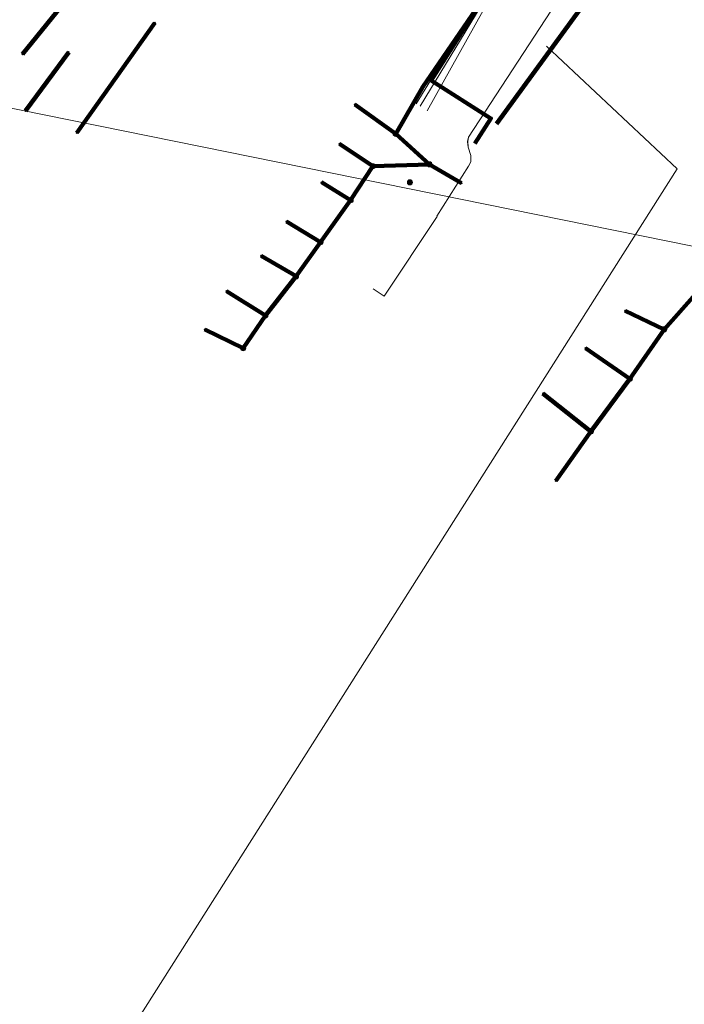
# Model space of a CAD drawing. Header units: metres. Extents: x 153756 to 154348, y 463867 to 464433.
# Tile 11 of 76: x 153885 to 153914, y 464067 to 464110. Entities that reach past the tile are written whole.
import ezdxf
from ezdxf.lldxf.tags import DXFTag

# ---------------------------------------------------------------- set-up
doc = ezdxf.new("R2010")
doc.units = ezdxf.units.M
doc.header["$LTSCALE"] = 0.5
doc.layers.get('0').update_dxf_attribs({"linetype": 'CONTINUOUS'})
for name, color, linetype, lineweight in [('B-PV-KL-DATA_DUCT_ZIGGO BV-G', 90, 'CONTINUOUS', 100), ('B-PV-KL-DATA_EUROFIBER NEDERLAND BV-G', 90, 'KL-DATA-SO', 18), ('B-PV-KL-DATA_FORE FREEDOM BV-G', 90, 'KL-DATA-SO', 18), ('B-PV-KL-DATA_HULPSTUK_KPN BV-S', 90, 'CONTINUOUS', 25), ('B-PV-KL-DATA_KABELBED_KPN BV-G', 90, 'CONTINUOUS', 100), ('B-PV-KL-DATA_KABELBED_ZIGGO BV-G', 90, 'CONTINUOUS', 100), ('B-PV-KL-DATA_MANTELBUIS_FORE FREEDOM BV-G', 90, 'CONTINUOUS', 100), ('B-PV-KL-ET_LS_400 V_STEDIN NETBEHEER BV-G', 190, 'KL-LS-SO', 18), ('B-PV-KL-GAS_LD_POLYETHYLEEN PE_32_STEDIN NETBEHEER BV-G', 50, 'KL-GAS_LD-SO', 18), ('B-PV-KL-WATER_25_VITENS-G', 170, 'KL-WATER-SO', 18)]:
    doc.layers.add(name, color=color, linetype=linetype, lineweight=lineweight)
doc.styles.add('NLCS-ISO', font='txt')
tags = doc.linetypes.add('KL-DATA-SO', pattern='A,4,-1,[101,NLCS.SHX,S=0.5,R=0,X=0,Y=0],-1,4,-1,["D",Standard,S=1,R=0,X=-0.25,Y=-0.5],-1.5', length=12.5).pattern_tags.tags
tags[18] = DXFTag(74, 10)
tags = doc.linetypes.add('KL-GAS_LD-SO', pattern='A,4,-1,[69,NLCS.SHX,S=0.5,R=0,X=0,Y=0],-1,4,-1,["L",Standard,S=1,R=0,X=0.25,Y=-0.5],-2', length=13).pattern_tags.tags
tags[18] = DXFTag(74, 10)
tags = doc.linetypes.add('KL-LS-SO', pattern='A,4,-1,[103,NLCS.SHX,S=0.75,R=0,X=0,Y=0],-1,4,-1,["L",Standard,S=1,R=0,X=0,Y=-0.5],-2', length=13).pattern_tags.tags
tags[18] = DXFTag(74, 10)
doc.linetypes.add('KL-WATER-SO', pattern='A,7,-0.5,[168,NLCS.SHX,S=0.75,R=0,X=0.75,Y=0],-2', length=9.5)

# ---------------------------------------------------------------- blocks, each defined once
blk = doc.blocks.new('SKL-WTB_HULP_OVERIG-SO')
at = {"color": 0, "linetype": 'ByBlock', "lineweight": 18}
for points in [[(-0.14, 0.14), (0.14, -0.14)], [(0.14, 0.14), (-0.14, -0.14)]]:
    blk.add_lwpolyline(points, dxfattribs=at)
at = {"color": 0, "linetype": 'ByBlock', "lineweight": 18, "style": 'NLCS-ISO', "flags": 1}
for tag, p in [('TYPE', (1.5, 0)), ('OMSCHRIJVING', (1.5, -3)), ('LABEL', (1.5, -1.5))]:
    blk.add_attdef(tag, p, '', height=1, dxfattribs=at)
blk = doc.blocks.new('SKL-WTB_HULP_MOF-SO')
at = {"linetype": 'ByBlock', "lineweight": 18}
h = blk.add_hatch(color=0, dxfattribs=at)
h.dxf.hatch_style = 1
h.paths.add_polyline_path([(-0.5625, 0, 1), (0.5625, 0, 1)])
at = {"color": 0, "linetype": 'ByBlock', "lineweight": 18}
blk.add_circle((0, 0), 0.5625, dxfattribs=at)
at = {"color": 0, "linetype": 'ByBlock', "lineweight": 18, "style": 'NLCS-ISO', "flags": 1}
for tag, p in [('TYPE', (1.5, 0)), ('OMSCHRIJVING', (1.5, -3)), ('LABEL', (1.5, -1.5))]:
    blk.add_attdef(tag, p, '', height=1, dxfattribs=at)

msp = doc.modelspace()

# ---------------------------------------------------------------- linework, layer by layer
at = {"layer": 'B-PV-KL-DATA_DUCT_ZIGGO BV-G', "ltscale": 0.5, "flags": 128}
for points in [[(153973.272, 464077.672), (153973.656, 464078.288), (153971.47, 464079.701), (153926.209, 464108.615), (153914.683, 464115.945), (153912.432, 464117.272), (153909.992, 464118.835), (153902.735, 464107.415), (153905.353, 464105.753), (153904.655, 464104.656)], [(153973.272, 464077.672), (153972.673, 464076.711), (153961.183, 464084.055), (153951.521, 464089.89), (153943.913, 464096.607), (153939.116, 464100.059), (153909.867, 464118.641), (153902.735, 464107.415), (153905.353, 464105.753), (153904.655, 464104.656)]]:
    msp.add_lwpolyline(points, dxfattribs=at)
at = {"layer": 'B-PV-KL-DATA_EUROFIBER NEDERLAND BV-G', "ltscale": 0.5, "flags": 128}
for points in [[(153902.986, 464101.476), (153904.37, 464103.67), (153904.47, 464103.86), (153904.47, 464104.13), (153904.36, 464104.5), (153904.34, 464104.74), (153904.37, 464104.94), (153912.31, 464117.1), (153912.82, 464116.78), (153938.78, 464100.39), (153943.75, 464096.35), (153951.42, 464089.73), (153954.11, 464087.4), (153960.62, 464083.11), (153970.12, 464077.02), (153970.25, 464076.97), (153970.39, 464076.98), (153970.57, 464077.05), (153971.73, 464077.9), (153971.9, 464077.98), (153972.08, 464077.99), (153972.59, 464077.67), (153973.11, 464077.36)], [(153912.823, 464116.782), (153912.31, 464117.096), (153904.369, 464104.939), (153904.335, 464104.743), (153904.356, 464104.496), (153904.469, 464104.131), (153904.473, 464103.861), (153904.374, 464103.667)], [(153902.996, 464101.471), (153900.687, 464097.984), (153900.21, 464098.31)]]:
    msp.add_lwpolyline(points, dxfattribs=at)
at = {"layer": 'B-PV-KL-DATA_FORE FREEDOM BV-G', "ltscale": 0.5, "flags": 128}
msp.add_lwpolyline([(153846.348, 464113.921), (154001.15, 464082.54)], dxfattribs=at)
at = {"layer": 'B-PV-KL-DATA_KABELBED_KPN BV-G', "ltscale": 0.5, "flags": 128}
for points in [[(153902.371, 464107.139), (153907.578, 464114.745), (153908.506, 464116.078)], [(153884.886, 464108.561), (153886.569, 464110.643)], [(153887.256, 464105.128), (153890.667, 464109.934)], [(153885.019, 464106.08), (153886.902, 464108.65)], [(153902.371, 464107.139), (153901.19, 464105.081)], [(153901.19, 464105.081), (153899.404, 464106.368)], [(153901.19, 464105.081), (153902.67, 464103.746)], [(153900.193, 464103.669), (153898.73, 464104.645)], [(153900.193, 464103.669), (153899.222, 464102.179)], [(153902.67, 464103.746), (153900.193, 464103.669)], [(153902.67, 464103.746), (153904.066, 464102.918)], [(153899.222, 464102.179), (153897.952, 464102.961)], [(153899.222, 464102.179), (153897.909, 464100.344)], [(153897.909, 464100.344), (153896.425, 464101.252)], [(153897.909, 464100.344), (153896.838, 464098.852)], [(153896.838, 464098.852), (153895.316, 464099.743)], [(153896.838, 464098.852), (153895.498, 464097.141)], [(153895.498, 464097.141), (153893.797, 464098.205)], [(153914.306, 464098.094), (153912.924, 464096.534)], [(153895.498, 464097.141), (153894.526, 464095.711)], [(153912.924, 464096.534), (153911.222, 464097.349)], [(153894.526, 464095.711), (153892.846, 464096.532)], [(153912.924, 464096.534), (153911.42, 464094.37)], [(153911.42, 464094.37), (153909.482, 464095.715)], [(153911.42, 464094.37), (153909.72, 464092.067)], [(153909.72, 464092.067), (153907.626, 464093.724)], [(153909.72, 464092.067), (153908.188, 464089.91)]]:
    msp.add_lwpolyline(points, dxfattribs=at)
at = {"layer": 'B-PV-KL-DATA_KABELBED_ZIGGO BV-G', "ltscale": 0.5, "flags": 128}
msp.add_lwpolyline([(153909.234, 464117.644), (153902.735, 464107.415), (153905.353, 464105.753), (153904.655, 464104.656)], dxfattribs=at)
at = {"layer": 'B-PV-KL-DATA_MANTELBUIS_FORE FREEDOM BV-G', "ltscale": 0.5, "flags": 128}
msp.add_lwpolyline([(153923.6, 464130.25), (153914.599, 464117.88), (153905.597, 464105.513)], dxfattribs=at)
at = {"layer": 'B-PV-KL-ET_LS_400 V_STEDIN NETBEHEER BV-G', "ltscale": 0.5, "flags": 128}
for points in [[(153904.497, 464111.686), (153905.095, 464111.321), (153902.088, 464106.398)], [(153907.786, 464108.913), (153913.488, 464103.549), (153886.744, 464061.371), (153859.489, 464018.733), (153879.041, 464006.656), (153884.252, 464003.458), (153889.379, 464000), (153893.579, 463997.408), (153889.538, 463990.954)]]:
    msp.add_lwpolyline(points, dxfattribs=at)
at = {"layer": 'B-PV-KL-GAS_LD_POLYETHYLEEN PE_32_STEDIN NETBEHEER BV-G', "ltscale": 0.5, "flags": 128}
msp.add_lwpolyline([(153902.258, 464106.287), (153910.208, 464119.383), (153910.383, 464119.864)], dxfattribs=at)
at = {"layer": 'B-PV-KL-WATER_25_VITENS-G', "ltscale": 0.5, "flags": 128}
msp.add_lwpolyline([(153910.304, 464121.265), (153907.746, 464117.237), (153908.506, 464116.754), (153902.564, 464106.089)], dxfattribs=at)

# ---------------------------------------------------------------- block references
at = {"layer": 'B-PV-KL-DATA_HULPSTUK_KPN BV-S', "xscale": 0.2, "yscale": 0.2, "zscale": 0.2}
for name, p in [('SKL-WTB_HULP_OVERIG-SO', (153890.667, 464109.934)), ('SKL-WTB_HULP_OVERIG-SO', (153884.886, 464108.561)), ('SKL-WTB_HULP_OVERIG-SO', (153886.902, 464108.65)), ('SKL-WTB_HULP_OVERIG-SO', (153902.371, 464107.139)), ('SKL-WTB_HULP_OVERIG-SO', (153902.371, 464107.139)), ('SKL-WTB_HULP_OVERIG-SO', (153899.404, 464106.368)), ('SKL-WTB_HULP_OVERIG-SO', (153885.019, 464106.08)), ('SKL-WTB_HULP_OVERIG-SO', (153887.256, 464105.128)), ('SKL-WTB_HULP_MOF-SO', (153901.19, 464105.081)), ('SKL-WTB_HULP_OVERIG-SO', (153901.19, 464105.081)), ('SKL-WTB_HULP_OVERIG-SO', (153901.19, 464105.081)), ('SKL-WTB_HULP_OVERIG-SO', (153901.19, 464105.081)), ('SKL-WTB_HULP_OVERIG-SO', (153898.73, 464104.645)), ('SKL-WTB_HULP_MOF-SO', (153900.193, 464103.67)), ('SKL-WTB_HULP_OVERIG-SO', (153900.193, 464103.67)), ('SKL-WTB_HULP_OVERIG-SO', (153900.193, 464103.67)), ('SKL-WTB_HULP_OVERIG-SO', (153900.193, 464103.67)), ('SKL-WTB_HULP_MOF-SO', (153902.67, 464103.746)), ('SKL-WTB_HULP_OVERIG-SO', (153902.67, 464103.746)), ('SKL-WTB_HULP_OVERIG-SO', (153902.67, 464103.746)), ('SKL-WTB_HULP_OVERIG-SO', (153902.67, 464103.746)), ('SKL-WTB_HULP_OVERIG-SO', (153897.952, 464102.961)), ('SKL-WTB_HULP_MOF-SO', (153901.813, 464102.96)), ('SKL-WTB_HULP_OVERIG-SO', (153904.066, 464102.918)), ('SKL-WTB_HULP_MOF-SO', (153899.222, 464102.179)), ('SKL-WTB_HULP_OVERIG-SO', (153899.222, 464102.179)), ('SKL-WTB_HULP_OVERIG-SO', (153899.222, 464102.179)), ('SKL-WTB_HULP_OVERIG-SO', (153899.222, 464102.179)), ('SKL-WTB_HULP_OVERIG-SO', (153896.425, 464101.252)), ('SKL-WTB_HULP_MOF-SO', (153897.909, 464100.344)), ('SKL-WTB_HULP_OVERIG-SO', (153897.909, 464100.344)), ('SKL-WTB_HULP_OVERIG-SO', (153897.909, 464100.344)), ('SKL-WTB_HULP_OVERIG-SO', (153897.909, 464100.344)), ('SKL-WTB_HULP_OVERIG-SO', (153895.316, 464099.743)), ('SKL-WTB_HULP_MOF-SO', (153896.838, 464098.852)), ('SKL-WTB_HULP_OVERIG-SO', (153896.838, 464098.852)), ('SKL-WTB_HULP_OVERIG-SO', (153896.838, 464098.852)), ('SKL-WTB_HULP_OVERIG-SO', (153896.838, 464098.852)), ('SKL-WTB_HULP_OVERIG-SO', (153893.797, 464098.205)), ('SKL-WTB_HULP_MOF-SO', (153895.498, 464097.141)), ('SKL-WTB_HULP_OVERIG-SO', (153895.498, 464097.141)), ('SKL-WTB_HULP_OVERIG-SO', (153895.498, 464097.141)), ('SKL-WTB_HULP_OVERIG-SO', (153895.498, 464097.141)), ('SKL-WTB_HULP_OVERIG-SO', (153911.222, 464097.349)), ('SKL-WTB_HULP_OVERIG-SO', (153892.846, 464096.532)), ('SKL-WTB_HULP_MOF-SO', (153912.924, 464096.534)), ('SKL-WTB_HULP_OVERIG-SO', (153912.924, 464096.534)), ('SKL-WTB_HULP_OVERIG-SO', (153912.924, 464096.534)), ('SKL-WTB_HULP_OVERIG-SO', (153912.924, 464096.534)), ('SKL-WTB_HULP_MOF-SO', (153894.526, 464095.711)), ('SKL-WTB_HULP_OVERIG-SO', (153894.526, 464095.711)), ('SKL-WTB_HULP_OVERIG-SO', (153894.526, 464095.711)), ('SKL-WTB_HULP_OVERIG-SO', (153909.482, 464095.715)), ('SKL-WTB_HULP_MOF-SO', (153911.42, 464094.37)), ('SKL-WTB_HULP_OVERIG-SO', (153911.42, 464094.371)), ('SKL-WTB_HULP_OVERIG-SO', (153911.42, 464094.371)), ('SKL-WTB_HULP_OVERIG-SO', (153911.42, 464094.371)), ('SKL-WTB_HULP_OVERIG-SO', (153907.626, 464093.724)), ('SKL-WTB_HULP_MOF-SO', (153909.72, 464092.067)), ('SKL-WTB_HULP_OVERIG-SO', (153909.72, 464092.067)), ('SKL-WTB_HULP_OVERIG-SO', (153909.72, 464092.067)), ('SKL-WTB_HULP_OVERIG-SO', (153909.72, 464092.067)), ('SKL-WTB_HULP_OVERIG-SO', (153908.188, 464089.91))]:
    msp.add_blockref(name, p, dxfattribs=at)

doc.saveas('drawing.dxf')
